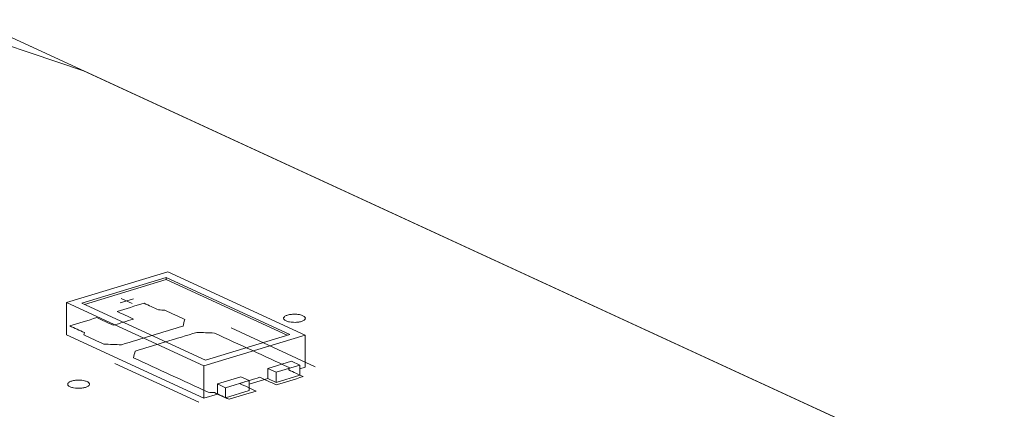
# Model space of a CAD drawing. Header units: inches. Extents: x -35 to 647, y 178 to 608.
# Tile 98 of 234: x 358 to 381, y 237 to 246. Entities that reach past the tile are written whole.
import ezdxf

# ---------------------------------------------------------------- set-up
doc = ezdxf.new("R2010")
doc.units = ezdxf.units.IN
doc.header["$MEASUREMENT"] = 0
doc.layers.add('1', color=7, linetype='Continuous')

# ---------------------------------------------------------------- blocks, each defined once
blk = doc.blocks.new('block 3179')
at = {"layer": '1', "color": 155, "lineweight": 18, "true_color": 0x4c7299}
blk.add_lwpolyline([(362.764, 237.866), (359.924, 239.176)], dxfattribs=at)
blk = doc.blocks.new('block 3180')
at = {"layer": '1', "color": 155, "lineweight": 18, "true_color": 0x4c7299}
blk.add_lwpolyline([(364.703, 238.458), (362.764, 237.866)], dxfattribs=at)
blk = doc.blocks.new('block 3181')
at = {"layer": '1', "color": 155, "lineweight": 18, "true_color": 0x4c7299}
blk.add_lwpolyline([(361.863, 239.768), (364.703, 238.458)], dxfattribs=at)
blk = doc.blocks.new('block 3182')
at = {"layer": '1', "color": 155, "lineweight": 18, "true_color": 0x4c7299}
blk.add_lwpolyline([(362.728, 237.734), (365.055, 238.445)], dxfattribs=at)
blk = doc.blocks.new('block 3183')
at = {"layer": '1', "color": 155, "lineweight": 18, "true_color": 0x4c7299}
blk.add_lwpolyline([(361.899, 239.901), (359.572, 239.19)], dxfattribs=at)
blk = doc.blocks.new('block 3184')
at = {"layer": '1', "color": 155, "lineweight": 18, "true_color": 0x4c7299}
blk.add_lwpolyline([(359.572, 239.19), (362.728, 237.734)], dxfattribs=at)
blk = doc.blocks.new('block 3185')
at = {"layer": '1', "color": 155, "lineweight": 18, "true_color": 0x4c7299}
blk.add_lwpolyline([(359.924, 239.176), (361.863, 239.768)], dxfattribs=at)
blk = doc.blocks.new('block 3186')
at = {"layer": '1', "color": 155, "lineweight": 18, "true_color": 0x4c7299}
blk.add_lwpolyline([(364.391, 237.587), (364.934, 237.753)], dxfattribs=at)
blk = doc.blocks.new('block 3187')
at = {"layer": '1', "color": 155, "lineweight": 18, "true_color": 0x4c7299}
blk.add_lwpolyline([(364.202, 237.674), (364.391, 237.587)], dxfattribs=at)
blk = doc.blocks.new('block 3188')
at = {"layer": '1', "color": 155, "lineweight": 18, "true_color": 0x4c7299}
blk.add_lwpolyline([(364.934, 237.753), (364.744, 237.84)], dxfattribs=at)
blk = doc.blocks.new('block 3189')
at = {"layer": '1', "color": 155, "lineweight": 18, "true_color": 0x4c7299}
blk.add_lwpolyline([(363.581, 237.485), (363.77, 237.397)], dxfattribs=at)
blk = doc.blocks.new('block 3190')
at = {"layer": '1', "color": 155, "lineweight": 18, "true_color": 0x4c7299}
blk.add_lwpolyline([(365.055, 238.445), (361.899, 239.901)], dxfattribs=at)
blk = doc.blocks.new('block 3191')
at = {"layer": '1', "color": 155, "lineweight": 18, "true_color": 0x4c7299}
blk.add_lwpolyline([(363.228, 237.231), (363.038, 237.319)], dxfattribs=at)
blk = doc.blocks.new('block 3192')
at = {"layer": '1', "color": 155, "lineweight": 18, "true_color": 0x4c7299}
blk.add_lwpolyline([(363.77, 237.397), (363.228, 237.231)], dxfattribs=at)
blk = doc.blocks.new('block 4274')
at = {"layer": '1', "color": 155, "lineweight": 18, "true_color": 0x4c7299}
blk.add_lwpolyline([(359.572, 239.19), (359.572, 238.448)], dxfattribs=at)
blk = doc.blocks.new('block 4275')
at = {"layer": '1', "color": 155, "lineweight": 18, "true_color": 0x4c7299}
blk.add_lwpolyline([(362.728, 237.734), (362.728, 236.992)], dxfattribs=at)
blk = doc.blocks.new('block 4276')
at = {"layer": '1', "color": 155, "lineweight": 18, "true_color": 0x4c7299}
blk.add_lwpolyline([(365.055, 238.445), (365.055, 237.703)], dxfattribs=at)
blk = doc.blocks.new('block 4277')
at = {"layer": '1', "color": 155, "lineweight": 18, "true_color": 0x4c7299}
blk.add_lwpolyline([(361.863, 239.722), (361.863, 239.768)], dxfattribs=at)
blk = doc.blocks.new('block 4278')
at = {"layer": '1', "color": 155, "lineweight": 18, "true_color": 0x4c7299}
blk.add_lwpolyline([(359.984, 239.148), (361.863, 239.722)], dxfattribs=at)
blk = doc.blocks.new('block 4279')
at = {"layer": '1', "color": 155, "lineweight": 18, "true_color": 0x4c7299}
blk.add_lwpolyline([(361.863, 239.722), (364.643, 238.44)], dxfattribs=at)
blk = doc.blocks.new('block 4280')
at = {"layer": '1', "color": 155, "lineweight": 18, "true_color": 0x4c7299}
blk.add_lwpolyline([(363.038, 237.319), (363.038, 237.087)], dxfattribs=at)
blk = doc.blocks.new('block 4281')
at = {"layer": '1', "color": 155, "lineweight": 18, "true_color": 0x4c7299}
blk.add_lwpolyline([(364.202, 237.674), (364.202, 237.442)], dxfattribs=at)
blk = doc.blocks.new('block 4282')
at = {"layer": '1', "color": 155, "lineweight": 18, "true_color": 0x4c7299}
blk.add_lwpolyline([(364.744, 237.84), (364.202, 237.674)], dxfattribs=at)
blk = doc.blocks.new('block 4283')
at = {"layer": '1', "color": 155, "lineweight": 18, "true_color": 0x4c7299}
blk.add_lwpolyline([(363.038, 237.319), (363.581, 237.485)], dxfattribs=at)
blk = doc.blocks.new('block 4284')
at = {"layer": '1', "color": 155, "lineweight": 18, "true_color": 0x4c7299}
blk.add_lwpolyline([(363.77, 237.397), (363.77, 237.166)], dxfattribs=at)
blk = doc.blocks.new('block 4285')
at = {"layer": '1', "color": 155, "lineweight": 18, "true_color": 0x4c7299}
blk.add_lwpolyline([(363.228, 237.231), (363.228, 237)], dxfattribs=at)
blk = doc.blocks.new('block 4286')
at = {"layer": '1', "color": 155, "lineweight": 18, "true_color": 0x4c7299}
blk.add_lwpolyline([(364.391, 237.587), (364.391, 237.355)], dxfattribs=at)
blk = doc.blocks.new('block 4287')
at = {"layer": '1', "color": 155, "lineweight": 18, "true_color": 0x4c7299}
blk.add_lwpolyline([(364.934, 237.753), (364.934, 237.521)], dxfattribs=at)
blk = doc.blocks.new('block 4288')
at = {"layer": '1', "color": 155, "lineweight": 18, "true_color": 0x4c7299}
blk.add_lwpolyline([(364.391, 237.355), (364.934, 237.521)], dxfattribs=at)
blk = doc.blocks.new('block 4289')
at = {"layer": '1', "color": 155, "lineweight": 18, "true_color": 0x4c7299}
blk.add_lwpolyline([(363.77, 237.166), (363.228, 237)], dxfattribs=at)
blk = doc.blocks.new('block 4290')
at = {"layer": '1', "color": 155, "lineweight": 18, "true_color": 0x4c7299}
blk.add_lwpolyline([(364.202, 237.442), (364.391, 237.355)], dxfattribs=at)
blk = doc.blocks.new('block 4291')
at = {"layer": '1', "color": 155, "lineweight": 18, "true_color": 0x4c7299}
blk.add_lwpolyline([(363.228, 237), (363.038, 237.087)], dxfattribs=at)
blk = doc.blocks.new('block 4292')
at = {"layer": '1', "color": 155, "lineweight": 18, "true_color": 0x4c7299}
blk.add_lwpolyline([(359.572, 238.448), (362.728, 236.992)], dxfattribs=at)
blk = doc.blocks.new('block 4293')
at = {"layer": '1', "color": 155, "lineweight": 18, "true_color": 0x4c7299}
blk.add_lwpolyline([(362.728, 236.992), (363.038, 237.087)], dxfattribs=at)
blk = doc.blocks.new('block 4294')
at = {"layer": '1', "color": 155, "lineweight": 18, "true_color": 0x4c7299}
blk.add_lwpolyline([(364.934, 237.666), (365.055, 237.703)], dxfattribs=at)
blk = doc.blocks.new('block 4295')
at = {"layer": '1', "color": 155, "lineweight": 18, "true_color": 0x4c7299}
blk.add_lwpolyline([(363.77, 237.311), (364.202, 237.442)], dxfattribs=at)
blk = doc.blocks.new('block 4921')
at = {"layer": '1', "color": 18, "lineweight": 13, "true_color": 0x4c0000}
blk.add_lwpolyline([(362.612, 236.899), (360.68, 237.79)], dxfattribs=at)
blk = doc.blocks.new('block 4948')
at = {"layer": '1', "color": 18, "lineweight": 13, "true_color": 0x4c0000}
blk.add_lwpolyline([(362.612, 236.899), (360.68, 237.79)], dxfattribs=at)
blk = doc.blocks.new('block 4993')
at = {"layer": '1', "color": 18, "lineweight": 13, "true_color": 0x4c0000}
blk.add_lwpolyline([(357.416, 245.697), (440.462, 207.389)], dxfattribs=at)
blk = doc.blocks.new('block 5028')
at = {"layer": '1', "color": 18, "lineweight": 13, "true_color": 0x4c0000}
blk.add_lwpolyline([(365.29, 237.717), (363.358, 238.608)], dxfattribs=at)
blk = doc.blocks.new('block 5029')
at = {"layer": '1', "color": 18, "lineweight": 13, "true_color": 0x4c0000}
blk.add_lwpolyline([(360.83, 239.288), (361.082, 239.171)], dxfattribs=at)
blk = doc.blocks.new('block 5030')
at = {"layer": '1', "color": 18, "lineweight": 13, "true_color": 0x4c0000}
blk.add_lwpolyline([(360.801, 239.183), (361.111, 239.277)], dxfattribs=at)
blk = doc.blocks.new('block 5047')
at = {"layer": '1', "color": 18, "lineweight": 13, "true_color": 0x4c0000}
blk.add_lwpolyline([(360.83, 239.288), (361.082, 239.171)], dxfattribs=at)
blk = doc.blocks.new('block 5054')
at = {"layer": '1', "color": 18, "lineweight": 13, "true_color": 0x4c0000}
blk.add_lwpolyline([(360.801, 239.183), (361.111, 239.277)], dxfattribs=at)
blk = doc.blocks.new('block 5056')
at = {"layer": '1', "color": 18, "lineweight": 13, "true_color": 0x4c0000}
blk.add_lwpolyline([(365.29, 237.717), (363.358, 238.608)], dxfattribs=at)
blk = doc.blocks.new('block 5060')
at = {"layer": '1', "color": 18, "lineweight": 13, "true_color": 0x4c0000}
blk.add_lwpolyline([(357.416, 245.697), (440.462, 207.389)], dxfattribs=at)
blk = doc.blocks.new('block 7557')
at = {"layer": '1', "color": 155, "lineweight": 18, "true_color": 0x4c7299}
blk.add_lwpolyline([(357.416, 245.697), (414.237, 219.487)], dxfattribs=at)
blk = doc.blocks.new('block 7602')
at = {"layer": '1', "color": 18, "lineweight": 13, "true_color": 0x4c0000}
blk.add_lwpolyline([(356.909, 245.546), (359.96, 244.524), (371.765, 239.078), (395.376, 228.187), (418.986, 217.295)], dxfattribs=at)
blk = doc.blocks.new('block 7605')
at = {"layer": '1', "color": 18, "lineweight": 13, "true_color": 0x4c0000}
blk.add_lwpolyline([(356.909, 245.546), (359.96, 244.524), (371.765, 239.078), (395.376, 228.187), (418.986, 217.295)], dxfattribs=at)
blk = doc.blocks.new('block 7682')
at = {"layer": '1', "color": 18, "lineweight": 13, "true_color": 0x4c0000}
blk.add_open_spline([(364.394, 237.298), (364.6, 237.361), (364.807, 237.425), (365.014, 237.488), (364.902, 237.539), (364.791, 237.591), (364.679, 237.642), (364.683, 237.661), (364.686, 237.679), (364.689, 237.697), (364.116, 237.961), (363.543, 238.226), (362.971, 238.49), (362.835, 238.495), (362.7, 238.501), (362.564, 238.506), (362.093, 238.362), (361.621, 238.218), (361.149, 238.074), (361.136, 238.023), (361.123, 237.972), (361.109, 237.921), (361.682, 237.657), (362.255, 237.393), (362.828, 237.128), (362.876, 237.126), (362.925, 237.123), (362.973, 237.121), (363.085, 237.069), (363.196, 237.018), (363.308, 236.966), (363.515, 237.03), (363.721, 237.093), (363.928, 237.156), (363.802, 237.214), (363.676, 237.273), (363.549, 237.331), (363.705, 237.378), (363.86, 237.426), (364.015, 237.473), (364.141, 237.415), (364.267, 237.356), (364.394, 237.298)], degree=3, knots=[0, 0, 0, 0, 1, 1, 1, 2, 2, 2, 3, 3, 3, 4, 4, 4, 5, 5, 5, 6, 6, 6, 7, 7, 7, 8, 8, 8, 9, 9, 9, 10, 10, 10, 11, 11, 11, 12, 12, 12, 13, 13, 13, 14, 14, 14, 14], dxfattribs=at)
blk = doc.blocks.new('block 7683')
at = {"layer": '1', "color": 18, "lineweight": 13, "true_color": 0x4c0000}
blk.add_open_spline([(364.394, 237.298), (364.6, 237.361), (364.807, 237.425), (365.014, 237.488), (364.902, 237.539), (364.791, 237.591), (364.679, 237.642), (364.683, 237.661), (364.686, 237.679), (364.689, 237.697), (364.116, 237.961), (363.543, 238.226), (362.971, 238.49), (362.835, 238.495), (362.7, 238.501), (362.564, 238.506), (362.093, 238.362), (361.621, 238.218), (361.149, 238.074), (361.136, 238.023), (361.123, 237.972), (361.109, 237.921), (361.682, 237.657), (362.255, 237.393), (362.828, 237.128), (362.876, 237.126), (362.925, 237.123), (362.973, 237.121), (363.085, 237.069), (363.196, 237.018), (363.308, 236.966), (363.515, 237.03), (363.721, 237.093), (363.928, 237.156), (363.802, 237.214), (363.676, 237.273), (363.549, 237.331), (363.705, 237.378), (363.86, 237.426), (364.015, 237.473), (364.141, 237.415), (364.267, 237.356), (364.394, 237.298)], degree=3, knots=[0, 0, 0, 0, 1, 1, 1, 2, 2, 2, 3, 3, 3, 4, 4, 4, 5, 5, 5, 6, 6, 6, 7, 7, 7, 8, 8, 8, 9, 9, 9, 10, 10, 10, 11, 11, 11, 12, 12, 12, 13, 13, 13, 14, 14, 14, 14], dxfattribs=at)
blk = doc.blocks.new('block 7684')
at = {"layer": '1', "color": 18, "lineweight": 13, "true_color": 0x4c0000}
blk.add_open_spline([(362.289, 238.804), (362.276, 238.753), (362.262, 238.703), (362.249, 238.652), (361.777, 238.508), (361.306, 238.364), (360.834, 238.219), (360.699, 238.225), (360.563, 238.23), (360.428, 238.236), (360.276, 238.306), (360.124, 238.376), (359.971, 238.446), (359.975, 238.464), (359.978, 238.483), (359.981, 238.501), (359.87, 238.552), (359.758, 238.604), (359.647, 238.655), (359.853, 238.719), (360.06, 238.782), (360.267, 238.845), (360.393, 238.787), (360.52, 238.728), (360.646, 238.67), (360.801, 238.718), (360.956, 238.765), (361.111, 238.812), (360.985, 238.871), (360.859, 238.929), (360.732, 238.987), (360.939, 239.05), (361.146, 239.113), (361.353, 239.177), (361.465, 239.125), (361.576, 239.074), (361.688, 239.022), (361.736, 239.02), (361.784, 239.017), (361.833, 239.015), (361.985, 238.945), (362.137, 238.874), (362.289, 238.804)], degree=3, knots=[0, 0, 0, 0, 1, 1, 1, 2, 2, 2, 3, 3, 3, 4, 4, 4, 5, 5, 5, 6, 6, 6, 7, 7, 7, 8, 8, 8, 9, 9, 9, 10, 10, 10, 11, 11, 11, 12, 12, 12, 13, 13, 13, 14, 14, 14, 14], dxfattribs=at)
blk = doc.blocks.new('block 7685')
at = {"layer": '1', "color": 18, "lineweight": 13, "true_color": 0x4c0000}
blk.add_open_spline([(362.289, 238.804), (362.276, 238.753), (362.262, 238.703), (362.249, 238.652), (361.777, 238.508), (361.306, 238.364), (360.834, 238.219), (360.699, 238.225), (360.563, 238.23), (360.428, 238.236), (360.276, 238.306), (360.124, 238.376), (359.971, 238.446), (359.975, 238.464), (359.978, 238.483), (359.981, 238.501), (359.87, 238.552), (359.758, 238.604), (359.647, 238.655), (359.853, 238.719), (360.06, 238.782), (360.267, 238.845), (360.393, 238.787), (360.52, 238.728), (360.646, 238.67), (360.801, 238.718), (360.956, 238.765), (361.111, 238.812), (360.985, 238.871), (360.859, 238.929), (360.732, 238.987), (360.939, 239.05), (361.146, 239.113), (361.353, 239.177), (361.465, 239.125), (361.576, 239.074), (361.688, 239.022), (361.736, 239.02), (361.784, 239.017), (361.833, 239.015), (361.985, 238.945), (362.137, 238.874), (362.289, 238.804)], degree=3, knots=[0, 0, 0, 0, 1, 1, 1, 2, 2, 2, 3, 3, 3, 4, 4, 4, 5, 5, 5, 6, 6, 6, 7, 7, 7, 8, 8, 8, 9, 9, 9, 10, 10, 10, 11, 11, 11, 12, 12, 12, 13, 13, 13, 14, 14, 14, 14], dxfattribs=at)
blk = doc.blocks.new('block 7738')
at = {"layer": '1', "color": 18, "lineweight": 13, "true_color": 0x4c0000}
blk.add_open_spline([(364.394, 237.298), (364.6, 237.361), (364.807, 237.425), (365.014, 237.488), (364.902, 237.539), (364.791, 237.591), (364.679, 237.642), (364.683, 237.661), (364.686, 237.679), (364.689, 237.697), (364.116, 237.961), (363.543, 238.226), (362.971, 238.49), (362.835, 238.495), (362.7, 238.501), (362.564, 238.506), (362.093, 238.362), (361.621, 238.218), (361.149, 238.074), (361.136, 238.023), (361.123, 237.972), (361.109, 237.921), (361.682, 237.657), (362.255, 237.393), (362.828, 237.128), (362.876, 237.126), (362.925, 237.123), (362.973, 237.121), (363.085, 237.069), (363.196, 237.018), (363.308, 236.966), (363.515, 237.03), (363.721, 237.093), (363.928, 237.156), (363.802, 237.214), (363.676, 237.273), (363.549, 237.331), (363.705, 237.378), (363.86, 237.426), (364.015, 237.473), (364.141, 237.415), (364.267, 237.356), (364.394, 237.298)], degree=3, knots=[0, 0, 0, 0, 1, 1, 1, 2, 2, 2, 3, 3, 3, 4, 4, 4, 5, 5, 5, 6, 6, 6, 7, 7, 7, 8, 8, 8, 9, 9, 9, 10, 10, 10, 11, 11, 11, 12, 12, 12, 13, 13, 13, 14, 14, 14, 14], dxfattribs=at)
blk = doc.blocks.new('block 7741')
at = {"layer": '1', "color": 18, "lineweight": 13, "true_color": 0x4c0000}
blk.add_open_spline([(362.289, 238.804), (362.276, 238.753), (362.262, 238.703), (362.249, 238.652), (361.777, 238.508), (361.306, 238.364), (360.834, 238.219), (360.699, 238.225), (360.563, 238.23), (360.428, 238.236), (360.276, 238.306), (360.124, 238.376), (359.971, 238.446), (359.975, 238.464), (359.978, 238.483), (359.981, 238.501), (359.87, 238.552), (359.758, 238.604), (359.647, 238.655), (359.853, 238.719), (360.06, 238.782), (360.267, 238.845), (360.393, 238.787), (360.52, 238.728), (360.646, 238.67), (360.801, 238.718), (360.956, 238.765), (361.111, 238.812), (360.985, 238.871), (360.859, 238.929), (360.732, 238.987), (360.939, 239.05), (361.146, 239.113), (361.353, 239.177), (361.465, 239.125), (361.576, 239.074), (361.688, 239.022), (361.736, 239.02), (361.784, 239.017), (361.833, 239.015), (361.985, 238.945), (362.137, 238.874), (362.289, 238.804)], degree=3, knots=[0, 0, 0, 0, 1, 1, 1, 2, 2, 2, 3, 3, 3, 4, 4, 4, 5, 5, 5, 6, 6, 6, 7, 7, 7, 8, 8, 8, 9, 9, 9, 10, 10, 10, 11, 11, 11, 12, 12, 12, 13, 13, 13, 14, 14, 14, 14], dxfattribs=at)
blk = doc.blocks.new('block 7746')
at = {"layer": '1', "color": 18, "lineweight": 13, "true_color": 0x4c0000}
blk.add_open_spline([(364.394, 237.298), (364.6, 237.361), (364.807, 237.425), (365.014, 237.488), (364.902, 237.539), (364.791, 237.591), (364.679, 237.642), (364.683, 237.661), (364.686, 237.679), (364.689, 237.697), (364.116, 237.961), (363.543, 238.226), (362.971, 238.49), (362.835, 238.495), (362.7, 238.501), (362.564, 238.506), (362.093, 238.362), (361.621, 238.218), (361.149, 238.074), (361.136, 238.023), (361.123, 237.972), (361.109, 237.921), (361.682, 237.657), (362.255, 237.393), (362.828, 237.128), (362.876, 237.126), (362.925, 237.123), (362.973, 237.121), (363.085, 237.069), (363.196, 237.018), (363.308, 236.966), (363.515, 237.03), (363.721, 237.093), (363.928, 237.156), (363.802, 237.214), (363.676, 237.273), (363.549, 237.331), (363.705, 237.378), (363.86, 237.426), (364.015, 237.473), (364.141, 237.415), (364.267, 237.356), (364.394, 237.298)], degree=3, knots=[0, 0, 0, 0, 1, 1, 1, 2, 2, 2, 3, 3, 3, 4, 4, 4, 5, 5, 5, 6, 6, 6, 7, 7, 7, 8, 8, 8, 9, 9, 9, 10, 10, 10, 11, 11, 11, 12, 12, 12, 13, 13, 13, 14, 14, 14, 14], dxfattribs=at)
blk = doc.blocks.new('block 7846')
at = {"layer": '1', "color": 18, "lineweight": 13, "true_color": 0x4c0000}
blk.add_open_spline([(362.289, 238.804), (362.276, 238.753), (362.262, 238.703), (362.249, 238.652), (361.777, 238.508), (361.306, 238.364), (360.834, 238.219), (360.699, 238.225), (360.563, 238.23), (360.428, 238.236), (360.276, 238.306), (360.124, 238.376), (359.971, 238.446), (359.975, 238.464), (359.978, 238.483), (359.981, 238.501), (359.87, 238.552), (359.758, 238.604), (359.647, 238.655), (359.853, 238.719), (360.06, 238.782), (360.267, 238.845), (360.393, 238.787), (360.52, 238.728), (360.646, 238.67), (360.801, 238.718), (360.956, 238.765), (361.111, 238.812), (360.985, 238.871), (360.859, 238.929), (360.732, 238.987), (360.939, 239.05), (361.146, 239.113), (361.353, 239.177), (361.465, 239.125), (361.576, 239.074), (361.688, 239.022), (361.736, 239.02), (361.784, 239.017), (361.833, 239.015), (361.985, 238.945), (362.137, 238.874), (362.289, 238.804)], degree=3, knots=[0, 0, 0, 0, 1, 1, 1, 2, 2, 2, 3, 3, 3, 4, 4, 4, 5, 5, 5, 6, 6, 6, 7, 7, 7, 8, 8, 8, 9, 9, 9, 10, 10, 10, 11, 11, 11, 12, 12, 12, 13, 13, 13, 14, 14, 14, 14], dxfattribs=at)
blk = doc.blocks.new('block 7903')
at = {"layer": '1', "color": 18, "lineweight": 13, "true_color": 0x4c0000}
blk.add_lwpolyline([(359.691, 237.386), (359.71, 237.391), (359.73, 237.396), (359.753, 237.4), (359.776, 237.403), (359.8, 237.405), (359.825, 237.407), (359.875, 237.407), (359.899, 237.405), (359.923, 237.403), (359.966, 237.396), (359.987, 237.391), (360.007, 237.386), (360.026, 237.38), (360.042, 237.373), (360.057, 237.365), (360.07, 237.357), (360.08, 237.348), (360.088, 237.34), (360.094, 237.331), (360.097, 237.322), (360.099, 237.313), (360.097, 237.304), (360.094, 237.295), (360.088, 237.286), (360.079, 237.277), (360.068, 237.268), (360.055, 237.26), (360.04, 237.253), (360.024, 237.246), (360.006, 237.24), (359.987, 237.235), (359.966, 237.23), (359.944, 237.227), (359.921, 237.223), (359.896, 237.221), (359.872, 237.22), (359.822, 237.22), (359.798, 237.221), (359.774, 237.224), (359.73, 237.23), (359.71, 237.235), (359.69, 237.241), (359.671, 237.247), (359.654, 237.254), (359.64, 237.262), (359.627, 237.27), (359.617, 237.278), (359.608, 237.287), (359.603, 237.295), (359.599, 237.304), (359.598, 237.313), (359.599, 237.322), (359.603, 237.332), (359.609, 237.341), (359.618, 237.35), (359.629, 237.358), (359.642, 237.366), (359.656, 237.373), (359.673, 237.38), (359.691, 237.386)], dxfattribs=at)
blk = doc.blocks.new('block 7949')
at = {"layer": '1', "color": 18, "lineweight": 13, "true_color": 0x4c0000}
blk.add_lwpolyline([(359.691, 237.386), (359.71, 237.391), (359.73, 237.396), (359.753, 237.4), (359.776, 237.403), (359.8, 237.405), (359.825, 237.407), (359.875, 237.407), (359.899, 237.405), (359.923, 237.403), (359.966, 237.396), (359.987, 237.391), (360.007, 237.386), (360.026, 237.38), (360.042, 237.373), (360.057, 237.365), (360.07, 237.357), (360.08, 237.348), (360.088, 237.34), (360.094, 237.331), (360.097, 237.322), (360.099, 237.313), (360.097, 237.304), (360.094, 237.295), (360.088, 237.286), (360.079, 237.277), (360.068, 237.268), (360.055, 237.26), (360.04, 237.253), (360.024, 237.246), (360.006, 237.24), (359.987, 237.235), (359.966, 237.23), (359.944, 237.227), (359.921, 237.223), (359.896, 237.221), (359.872, 237.22), (359.822, 237.22), (359.798, 237.221), (359.774, 237.224), (359.73, 237.23), (359.71, 237.235), (359.69, 237.241), (359.671, 237.247), (359.654, 237.254), (359.64, 237.262), (359.627, 237.27), (359.617, 237.278), (359.608, 237.287), (359.603, 237.295), (359.599, 237.304), (359.598, 237.313), (359.599, 237.322), (359.603, 237.332), (359.609, 237.341), (359.618, 237.35), (359.629, 237.358), (359.642, 237.366), (359.656, 237.373), (359.673, 237.38), (359.691, 237.386)], dxfattribs=at)
blk = doc.blocks.new('block 8088')
at = {"layer": '1', "color": 18, "lineweight": 13, "true_color": 0x4c0000}
blk.add_lwpolyline([(364.654, 238.903), (364.673, 238.908), (364.694, 238.913), (364.717, 238.917), (364.74, 238.92), (364.764, 238.922), (364.789, 238.923), (364.839, 238.923), (364.863, 238.922), (364.886, 238.92), (364.93, 238.913), (364.951, 238.908), (364.971, 238.902), (364.989, 238.896), (365.006, 238.889), (365.021, 238.882), (365.034, 238.873), (365.044, 238.865), (365.052, 238.856), (365.058, 238.848), (365.061, 238.839), (365.062, 238.83), (365.061, 238.821), (365.058, 238.812), (365.051, 238.802), (365.043, 238.794), (365.032, 238.785), (365.019, 238.777), (365.004, 238.77), (364.988, 238.763), (364.97, 238.757), (364.951, 238.752), (364.93, 238.747), (364.908, 238.743), (364.885, 238.74), (364.86, 238.738), (364.835, 238.736), (364.786, 238.737), (364.761, 238.738), (364.738, 238.74), (364.694, 238.747), (364.673, 238.752), (364.654, 238.757), (364.635, 238.764), (364.618, 238.771), (364.603, 238.778), (364.591, 238.786), (364.58, 238.795), (364.572, 238.803), (364.567, 238.812), (364.563, 238.821), (364.562, 238.83), (364.563, 238.839), (364.567, 238.848), (364.573, 238.857), (364.582, 238.866), (364.593, 238.875), (364.605, 238.883), (364.62, 238.89), (364.637, 238.897), (364.654, 238.903)], dxfattribs=at)
blk = doc.blocks.new('block 8106')
at = {"layer": '1', "color": 18, "lineweight": 13, "true_color": 0x4c0000}
blk.add_lwpolyline([(364.654, 238.903), (364.673, 238.908), (364.694, 238.913), (364.717, 238.917), (364.74, 238.92), (364.764, 238.922), (364.789, 238.923), (364.839, 238.923), (364.863, 238.922), (364.886, 238.92), (364.93, 238.913), (364.951, 238.908), (364.971, 238.902), (364.989, 238.896), (365.006, 238.889), (365.021, 238.882), (365.034, 238.873), (365.044, 238.865), (365.052, 238.856), (365.058, 238.848), (365.061, 238.839), (365.062, 238.83), (365.061, 238.821), (365.058, 238.812), (365.051, 238.802), (365.043, 238.794), (365.032, 238.785), (365.019, 238.777), (365.004, 238.77), (364.988, 238.763), (364.97, 238.757), (364.951, 238.752), (364.93, 238.747), (364.908, 238.743), (364.885, 238.74), (364.86, 238.738), (364.835, 238.736), (364.786, 238.737), (364.761, 238.738), (364.738, 238.74), (364.694, 238.747), (364.673, 238.752), (364.654, 238.757), (364.635, 238.764), (364.618, 238.771), (364.603, 238.778), (364.591, 238.786), (364.58, 238.795), (364.572, 238.803), (364.567, 238.812), (364.563, 238.821), (364.562, 238.83), (364.563, 238.839), (364.567, 238.848), (364.573, 238.857), (364.582, 238.866), (364.593, 238.875), (364.605, 238.883), (364.62, 238.89), (364.637, 238.897), (364.654, 238.903)], dxfattribs=at)

msp = doc.modelspace()

# ---------------------------------------------------------------- block references
at = {"layer": '1'}
for name in ['block 7602', 'block 7605', 'block 4993', 'block 5060', 'block 7557', 'block 3183', 'block 3185', 'block 3181', 'block 4277', 'block 3190', 'block 4278', 'block 4279', 'block 5030', 'block 5054', 'block 5029', 'block 5047', 'block 3184', 'block 4274', 'block 7684', 'block 7685', 'block 7741', 'block 7846', 'block 3179', 'block 8088', 'block 8106', 'block 5028', 'block 5056', 'block 4292', 'block 7682', 'block 7683', 'block 7738', 'block 7746', 'block 3182', 'block 3180', 'block 4276', 'block 4921', 'block 4948', 'block 4275', 'block 4282', 'block 3186', 'block 3188', 'block 4287', 'block 4294', 'block 4283', 'block 3189', 'block 3187', 'block 4281', 'block 4286', 'block 4288', 'block 7903', 'block 7949', 'block 3191', 'block 4280', 'block 3192', 'block 4295', 'block 4284', 'block 4290', 'block 4293', 'block 4291', 'block 4285', 'block 4289']:
    msp.add_blockref(name, (0, 0), dxfattribs=at)

doc.saveas('drawing.dxf')
